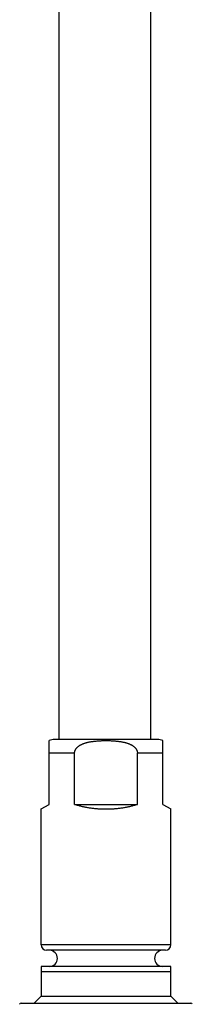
# Model space of a CAD drawing. Header units: millimetres. Extents: x 259 to 1803, y -542 to 1902.
# Tile 110 of 127: x 1735 to 1767, y 1378 to 1560. Entities that reach past the tile are written whole.
import ezdxf

# ---------------------------------------------------------------- set-up
doc = ezdxf.new("R2010")
doc.units = ezdxf.units.MM
doc.header["$LTSCALE"] = 30.734
doc.layers.get('0').update_dxf_attribs({"linetype": 'CONTINUOUS'})

msp = doc.modelspace()

# ---------------------------------------------------------------- linework, layer by layer
at = {"color": 7, "linetype": 'CONTINUOUS'}
for p, q in [((1759.27, 1679.76), (1759.27, 1427.05)), ((1742.27, 1679.46), (1742.27, 1427.05)), ((1740.52, 1415.05), (1740.52, 1426.85)), ((1760.52, 1427.05), (1741.52, 1427.05)), ((1761.52, 1415.05), (1761.52, 1426.85)), ((1745.21, 1415.05), (1745.21, 1424.55)), ((1756.83, 1415.05), (1756.83, 1424.55)), ((1739.02, 1414.19), (1740.52, 1415.05)), ((1739.02, 1389.05), (1739.02, 1414.19)), ((1745.21, 1415.05), (1756.83, 1415.05)), ((1761.52, 1415.05), (1763.02, 1414.19)), ((1763.02, 1389.05), (1763.02, 1414.19)), ((1762.02, 1388.05), (1740.02, 1388.05)), ((1763.02, 1385.05), (1739.02, 1385.05)), ((1739.02, 1385.05), (1739.02, 1379.55)), ((1763.02, 1379.55), (1763.02, 1385.05)), ((1739.02, 1379.55), (1737.72, 1378.25)), ((1739.02, 1379.55), (1763.02, 1379.55)), ((1764.32, 1378.25), (1763.02, 1379.55)), ((1735.32, 1378.25), (1766.72, 1378.25))]:
    msp.add_line(p, q, dxfattribs=at)
at = {"color": 9, "linetype": 'CONTINUOUS'}
for p, q in [((1745.21, 1424.55), (1740.52, 1424.55)), ((1761.52, 1424.55), (1756.83, 1424.55)), ((1763.02, 1389.05), (1739.02, 1389.05)), ((1763.02, 1384.05), (1739.02, 1384.05))]:
    msp.add_line(p, q, dxfattribs=at)
at = {"color": 7, "linetype": 'CONTINUOUS'}
for centre, radius, start, end in [((1741.52, 1424.55), 2.5, 90, 113.5782), ((1760.52, 1424.55), 2.5, 66.4218, 90), ((1740.02, 1389.05), 1, 180, 270), ((1762.02, 1389.05), 1, 270, 360), ((1740.52, 1386.55), 1.5, 270.8404, 89.1598), ((1761.52, 1386.55), 1.5, 90.8402, 269.1596), ((1735.32, 1377.95), 0.3, 90, 160.5288), ((1766.72, 1377.95), 0.3, 19.4712, 90)]:
    msp.add_arc(centre, radius, start, end, dxfattribs=at)
for points, knots in [([(1745.21, 1424.55), (1745.21, 1424.58), (1745.22, 1424.62), (1745.22, 1424.69), (1745.23, 1424.75), (1745.24, 1424.82), (1745.26, 1424.89), (1745.28, 1424.95), (1745.31, 1425.02), (1745.33, 1425.09), (1745.37, 1425.16), (1745.41, 1425.23), (1745.45, 1425.3), (1745.5, 1425.37), (1745.55, 1425.44), (1745.61, 1425.51), (1745.68, 1425.58), (1745.76, 1425.65), (1745.84, 1425.72), (1745.93, 1425.8), (1746.03, 1425.87), (1746.14, 1425.94), (1746.26, 1426.01), (1746.39, 1426.08), (1746.53, 1426.15), (1746.69, 1426.22), (1746.85, 1426.29), (1747.04, 1426.36), (1747.23, 1426.42), (1747.44, 1426.48), (1747.66, 1426.54), (1747.89, 1426.59), (1748.13, 1426.63), (1748.39, 1426.67), (1748.66, 1426.71), (1748.93, 1426.74), (1749.21, 1426.77), (1749.51, 1426.8), (1749.8, 1426.81), (1750.11, 1426.83), (1750.41, 1426.84), (1750.72, 1426.84), (1751.03, 1426.85), (1751.34, 1426.84), (1751.65, 1426.84), (1751.95, 1426.83), (1752.25, 1426.81), (1752.55, 1426.79), (1752.84, 1426.77), (1753.12, 1426.74), (1753.4, 1426.71), (1753.66, 1426.67), (1753.92, 1426.63), (1754.16, 1426.59), (1754.39, 1426.53), (1754.61, 1426.48), (1754.82, 1426.42), (1755.01, 1426.36), (1755.19, 1426.29), (1755.36, 1426.22), (1755.52, 1426.15), (1755.66, 1426.08), (1755.79, 1426.01), (1755.91, 1425.94), (1756.02, 1425.87), (1756.12, 1425.79), (1756.21, 1425.72), (1756.29, 1425.65), (1756.37, 1425.58), (1756.43, 1425.51), (1756.49, 1425.44), (1756.55, 1425.37), (1756.6, 1425.3), (1756.64, 1425.23), (1756.68, 1425.16), (1756.71, 1425.09), (1756.74, 1425.02), (1756.77, 1424.95), (1756.79, 1424.89), (1756.8, 1424.82), (1756.82, 1424.75), (1756.83, 1424.69), (1756.83, 1424.62), (1756.83, 1424.58), (1756.83, 1424.55)], [0, 0, 0, 0, 0.004897, 0.009817, 0.014774, 0.019782, 0.024876, 0.030073, 0.035388, 0.040844, 0.046475, 0.052298, 0.058339, 0.064635, 0.071212, 0.078094, 0.085331, 0.092961, 0.101024, 0.10956, 0.118599, 0.128209, 0.13847, 0.149455, 0.161236, 0.173854, 0.187324, 0.201656, 0.216815, 0.232763, 0.249508, 0.267052, 0.285393, 0.304497, 0.324326, 0.34482, 0.365917, 0.38755, 0.409643, 0.432078, 0.454744, 0.477561, 0.500453, 0.523346, 0.546161, 0.568796, 0.591145, 0.613098, 0.634578, 0.655534, 0.67592, 0.69569, 0.714793, 0.733143, 0.750689, 0.767429, 0.783372, 0.7985, 0.812792, 0.826244, 0.838843, 0.850617, 0.861613, 0.871887, 0.881513, 0.890546, 0.89905, 0.907093, 0.914713, 0.921943, 0.928829, 0.935403, 0.941694, 0.947734, 0.953551, 0.95918, 0.964636, 0.969946, 0.97514, 0.980231, 0.985237, 0.99019, 0.995106, 1, 1, 1, 1]), ([(1745.21, 1415.05), (1745.32, 1415.02), (1745.52, 1414.96), (1745.83, 1414.87), (1746.14, 1414.79), (1746.45, 1414.71), (1746.77, 1414.64), (1747.09, 1414.57), (1747.41, 1414.51), (1747.73, 1414.45), (1748.06, 1414.4), (1748.39, 1414.36), (1748.71, 1414.32), (1749.04, 1414.28), (1749.37, 1414.25), (1749.7, 1414.23), (1750.03, 1414.21), (1750.36, 1414.2), (1750.69, 1414.19), (1751.02, 1414.19), (1751.36, 1414.19), (1751.69, 1414.2), (1752.02, 1414.21), (1752.35, 1414.23), (1752.68, 1414.25), (1753.01, 1414.28), (1753.34, 1414.32), (1753.66, 1414.36), (1753.99, 1414.4), (1754.31, 1414.45), (1754.64, 1414.51), (1754.96, 1414.57), (1755.28, 1414.64), (1755.59, 1414.71), (1755.91, 1414.79), (1756.22, 1414.87), (1756.53, 1414.96), (1756.73, 1415.02), (1756.83, 1415.05)], [0, 0, 0, 0, 0.027116, 0.05436, 0.081711, 0.109168, 0.136727, 0.164363, 0.192079, 0.219871, 0.247716, 0.275615, 0.303567, 0.331553, 0.359574, 0.387631, 0.415702, 0.44379, 0.471896, 0.5, 0.528104, 0.55621, 0.584298, 0.612369, 0.640426, 0.668447, 0.696433, 0.724385, 0.752284, 0.780129, 0.807921, 0.835637, 0.863273, 0.890832, 0.918289, 0.94564, 0.972884, 1, 1, 1, 1])]:
    msp.add_open_spline(points, degree=3, knots=knots, dxfattribs=at)

doc.saveas('drawing.dxf')
